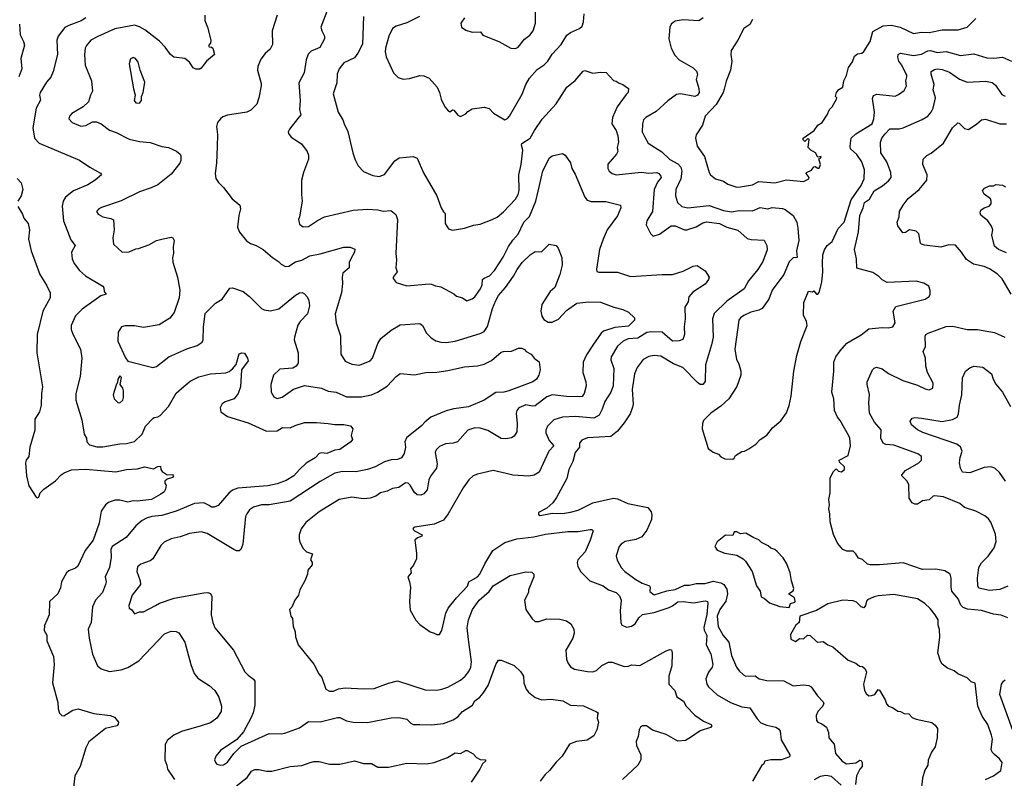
# Model space of a CAD drawing. Extents: x 1863118 to 1989590, y 394482 to 532474.
# Tile 100 of 215: x 1924159 to 1931679, y 480355 to 486151. Entities that reach past the tile are written whole.
import ezdxf

# ---------------------------------------------------------------- set-up
doc = ezdxf.new("R2010")
doc.units = 0

msp = doc.modelspace()

# ---------------------------------------------------------------- linework, layer by layer
at = {"layer": '0CON20XD'}
for points in [[(1926545, 486323.3), (1926460, 486095), (1926465.6, 486065.6), (1926485.8, 486025), (1926485.8, 486004.2), (1926451.2, 485938.8), (1926385, 485911.4), (1926362.2, 485887.8), (1926346.9, 485845), (1926332, 485745), (1926292.1, 485667.9), (1926300, 485535), (1926297.1, 485465), (1926307.1, 485425), (1926283, 485397), (1926218.8, 485315), (1926210, 485295), (1926210.8, 485280.8), (1926232.7, 485252.7), (1926311.7, 485201.7), (1926353.3, 485145), (1926363.8, 485115), (1926363.8, 485085), (1926326, 484985), (1926311.2, 484925), (1926310, 484815), (1926316.2, 484765), (1926296.7, 484645), (1926287.5, 484625), (1926295, 484590), (1926325, 484567.5), (1926365, 484571.2), (1926433, 484617), (1926487.5, 484645), (1926705, 484696.9), (1926815, 484703.1), (1926895, 484698.6), (1926935, 484689.2), (1926992.3, 484692.3), (1927032.3, 484662.3), (1927044, 484625), (1927032.9, 484365), (1927037, 484317), (1927031.2, 484255), (1927041.2, 484225), (1927012.5, 484185), (1927012.5, 484175), (1927033, 484143), (1927115, 484116.7), (1927285, 484133.3), (1927305, 484130), (1927335, 484116.7), (1927375, 484110), (1927475, 484057.5), (1927495, 484040), (1927540, 484025), (1927573.6, 484003.6), (1927615, 484017.5), (1927635, 484033.3), (1927677.1, 484095), (1927691.4, 484125), (1927694.2, 484165), (1927705, 484177.5), (1927746.5, 484195), (1927785, 484235.7), (1927852.2, 484337.8), (1927891.5, 484418.5), (1927925, 484466.9), (1927967, 484513), (1928009.5, 484605), (1928052.4, 484647.6), (1928101.8, 484765), (1928127.9, 484885), (1928154.3, 484995.7), (1928205, 485096), (1928225, 485110.8), (1928305, 485130), (1928325, 485117.5), (1928365, 485057.5), (1928376, 485015), (1928400.7, 484970.7), (1928475, 484796.2), (1928492.6, 484772.6), (1928523.4, 484763.4), (1928635, 484761.1), (1928746.7, 484735), (1928749.2, 484715), (1928725, 484653.8), (1928644.5, 484545.5), (1928614.5, 484475.5), (1928588.1, 484395), (1928563.3, 484245), (1928567, 484227), (1928581.7, 484221.7), (1928725, 484222.5), (1928825, 484189.5), (1929065, 484205.6), (1929145.8, 484204.2), (1929225, 484230.8), (1929301.3, 484268.7), (1929333.6, 484273.6), (1929395, 484233.3), (1929424, 484185), (1929420, 484165), (1929395, 484130), (1929299.4, 484070.6), (1929268.6, 484035), (1929263.1, 483995), (1929240, 483955), (1929241.1, 483865), (1929232.5, 483805), (1929237.1, 483745), (1929222.5, 483707.5), (1929195, 483698.8), (1929145, 483695.5), (1929065, 483762.8), (1928985, 483767.3), (1928948.9, 483761.1), (1928881.1, 483718.9), (1928805, 483714), (1928768.1, 483695)], [(1924662.9, 486165), (1924628.5, 486141.5), (1924535, 486107.8), (1924505, 486090.6), (1924453.1, 486025), (1924443.1, 485995), (1924447.2, 485885), (1924414.4, 485755), (1924397.8, 485712.2), (1924364.2, 485675), (1924314.3, 485595), (1924310.6, 485575), (1924317.1, 485537.1), (1924283.6, 485475), (1924260.5, 485325), (1924272.9, 485245), (1924307.4, 485207.4), (1924615, 485077.5), (1924695, 485024), (1924775, 484980), (1924783.3, 484965), (1924736, 484925), (1924679.8, 484890.2), (1924570, 484845), (1924509.2, 484795), (1924491.4, 484765), (1924484.5, 484725.5), (1924494.4, 484615), (1924549.7, 484469.7), (1924582, 484425), (1924555.8, 484374.2), (1924558.9, 484325), (1924575, 484288), (1924616.2, 484236.2), (1924662, 484195), (1924793.8, 484115), (1924802.3, 484102.3), (1924804.3, 484074.3), (1924818.8, 484055), (1924777.8, 484042.2), (1924635, 483940.6), (1924585, 483889.2), (1924552.9, 483815), (1924552.5, 483785), (1924565, 483747.5), (1924622.5, 483635), (1924634.2, 483565), (1924620, 483425), (1924588.6, 483295), (1924588.6, 483245), (1924632.9, 483095), (1924652, 482985), (1924668, 482955), (1924672, 482925), (1924692.8, 482902.8), (1924748, 482888), (1924795, 482887.9), (1924925, 482910), (1924975, 482912.2), (1925035, 482928.1), (1925093.1, 482985), (1925120.8, 483045), (1925175, 483103.8), (1925185, 483111.2), (1925215, 483116.2), (1925231.7, 483128.3), (1925296.2, 483195), (1925353.4, 483296.6), (1925395, 483332.5), (1925460.2, 483389.8), (1925526.6, 483423.4), (1925615, 483445.5), (1925734.4, 483454.4), (1925757.6, 483462.4), (1925785.4, 483484.6), (1925812, 483518), (1925835, 483597.5), (1925855, 483606.7), (1925875, 483602.5), (1925900, 483565), (1925903.3, 483545), (1925851.9, 483475), (1925844.3, 483345), (1925828.1, 483295), (1925796, 483254), (1925728.5, 483231.5), (1925704.5, 483215.5), (1925690.8, 483185), (1925696.2, 483155), (1925745, 483118.5), (1925905, 483070), (1926045, 483006.7), (1926125, 483010.9), (1926165, 483036.3), (1926225, 483033.1), (1926261.7, 483051.7), (1926335, 483072.9), (1926425, 483072.9), (1926515, 483066.9), (1926565, 483057.1), (1926635, 483059.2), (1926685, 483048), (1926703.3, 483025), (1926691.2, 482975), (1926700, 482945), (1926687.5, 482925), (1926605, 482867.1), (1926565, 482862.9), (1926505, 482835.6), (1926465, 482842.5), (1926445, 482837.8), (1926415.4, 482804.6), (1926347.1, 482762.9), (1926295, 482715.7), (1926253.1, 482666.9), (1926195, 482630.9), (1926125.8, 482604.2), (1926055, 482588.9), (1925825, 482571.5), (1925785, 482555.7), (1925755, 482534.3), (1925675, 482440), (1925644.2, 482425.8), (1925625, 482427.1), (1925605, 482438.9), (1925565, 482460.5), (1925494.7, 482455.3), (1925353.3, 482396.7), (1925245, 482363.8), (1925167.5, 482355), (1925126.9, 482343.1), (1925093.9, 482326.1), (1925045.7, 482285), (1924972, 482195), (1924864.5, 482125), (1924856.2, 482103.8), (1924856.4, 482045), (1924845.5, 481964.5), (1924810.8, 481895), (1924818.6, 481855), (1924814.3, 481835), (1924791.9, 481775), (1924738.6, 481715), (1924715.6, 481665), (1924704.2, 481545), (1924682, 481495), (1924689.2, 481425), (1924716.2, 481303.8), (1924754, 481215), (1924780.3, 481190.3), (1924845, 481170), (1924935, 481184.3), (1924985, 481202.9), (1925068.1, 481251.9), (1925265, 481458.6), (1925315, 481478.1), (1925355, 481475.8), (1925375, 481466), (1925420.8, 481395), (1925465.6, 481225), (1925492.5, 481155), (1925519.7, 481119.7), (1925605, 481064.2), (1925650, 481025), (1925678.8, 480975), (1925700.8, 480905), (1925698.6, 480865), (1925664.3, 480815), (1925615, 480778.1), (1925545, 480755.6), (1925395, 480713.3), (1925336.2, 480685), (1925285.8, 480645), (1925271.2, 480611.2), (1925266.7, 480495), (1925282.9, 480455), (1925287.1, 480425), (1925340.8, 480345)], [(1925574.1, 486185.9), (1925574.1, 486144.1), (1925594.1, 486094.1), (1925620, 485995), (1925617, 485973), (1925600, 485955), (1925605, 485943.3), (1925625, 485942.5), (1925633.6, 485933.6), (1925646.7, 485885), (1925585, 485833.3), (1925545, 485780), (1925535, 485773.8), (1925505, 485773.3), (1925485, 485782.5), (1925455, 485826.7), (1925420, 485855), (1925335, 485863.8), (1925310, 485885), (1925270.6, 485940.6), (1925226.2, 485986.2), (1925115, 486073.1), (1925075, 486096.9), (1925035, 486108.9), (1924955, 486095.5), (1924885, 486080.6), (1924755, 486023.3), (1924702.5, 485995), (1924668.6, 485955), (1924660, 485935), (1924653.1, 485885), (1924658.1, 485805), (1924707.5, 485685), (1924716, 485605), (1924700, 485575), (1924685.6, 485524.4), (1924643.3, 485485), (1924556.7, 485435), (1924538.8, 485415), (1924533.8, 485395), (1924560, 485365), (1924625, 485337.1), (1924665, 485342.9), (1924715, 485370.8), (1924745, 485370), (1924781.2, 485355), (1924845, 485307.5), (1924895, 485290), (1924995, 485239.2), (1925075, 485220.8), (1925155, 485214), (1925243.3, 485183.3)], [(1926126.2, 486185), (1926086, 486065), (1926088.8, 485961.2), (1926072, 485925), (1926035, 485892), (1926000.3, 485849.7), (1925977.3, 485792.7), (1925975.7, 485765), (1926002.5, 485665), (1926002.5, 485645), (1925985.8, 485555), (1925970, 485505), (1925925, 485461.2), (1925894.3, 485445.7), (1925745, 485422.9), (1925709.7, 485410.3), (1925692, 485395), (1925669.2, 485365), (1925660.8, 485335), (1925668.6, 485275), (1925667.9, 485182.1), (1925662.5, 485055), (1925652.5, 484975), (1925657.7, 484937.7), (1925677, 484907), (1925715, 484868.8), (1925781.7, 484781.7), (1925840, 484735), (1925845.8, 484705), (1925832, 484655), (1925821.2, 484565), (1925837.7, 484527.7), (1925890.9, 484460.9), (1925920.9, 484440.9), (1925965, 484425.8), (1926018.8, 484395), (1926090, 484335), (1926136, 484305), (1926155, 484283.8), (1926190, 484265), (1926215, 484268), (1926265, 484301.1), (1926315, 484314.6), (1926375, 484346.7), (1926455, 484362.5), (1926635, 484414.3), (1926683, 484413), (1926717.5, 484397.5), (1926715.8, 484375), (1926688.1, 484325), (1926674.4, 484295), (1926674.4, 484255), (1926626.9, 484215), (1926621.4, 484185), (1926625.5, 484134.5), (1926615.5, 484064.5), (1926568.1, 483905), (1926576.7, 483835), (1926607.8, 483735), (1926612, 483595), (1926645, 483542), (1926695, 483518.1), (1926755, 483510.6), (1926836.3, 483543.7), (1926854.6, 483565.4), (1926894, 483676), (1926918.1, 483715), (1926995, 483778.9), (1927065, 483820), (1927215, 483830.8), (1927234.4, 483814.4), (1927267, 483757), (1927301.7, 483721.7), (1927337.4, 483697.4), (1927375, 483686.9), (1927415, 483684.4), (1927485.4, 483694.6), (1927676.4, 483753.6), (1927705, 483769.2), (1927733, 483807), (1927770, 483945), (1927794.6, 484005), (1927816.7, 484045), (1927869.4, 484105), (1927929.4, 484190.6), (1927957.3, 484242.7), (1927997.1, 484295), (1928056.7, 484355), (1928095, 484381.2), (1928145, 484378.8), (1928203.6, 484436.4), (1928255, 484426.7), (1928271.2, 484405), (1928298.8, 484335), (1928300.8, 484275), (1928285.4, 484204.6), (1928245.6, 484105), (1928210.6, 484075), (1928145.5, 483974.5), (1928138.9, 483925), (1928145.6, 483885), (1928161.1, 483861.1), (1928195, 483839.4), (1928225, 483840.5), (1928275, 483863.6), (1928335, 483928.2), (1928414.7, 483985.3), (1928504.5, 483994.5), (1928595, 483993.3), (1928697.5, 483955), (1928765, 483937.5), (1928807.3, 483917.3), (1928853.9, 483873.9), (1928853.8, 483855), (1928809.2, 483810.8), (1928705, 483800.6), (1928618.7, 483771.3), (1928599.4, 483755), (1928535.8, 483664.2), (1928488.7, 483591.3), (1928463.5, 483535), (1928458.9, 483455), (1928481.9, 483385), (1928484.3, 483355), (1928470.5, 483295), (1928455, 483273.1)], [(1926785.7, 486175), (1926778.2, 485965), (1926740.4, 485895), (1926715, 485861.1), (1926635, 485821.8), (1926598.1, 485775), (1926583.1, 485735), (1926581.7, 485668.3), (1926553.8, 485585), (1926592.5, 485445), (1926628, 485385), (1926636, 485355), (1926665, 485297.5), (1926704, 485135), (1926721.2, 485081.2), (1926744.3, 485034.3), (1926785, 484991.2), (1926855, 484960), (1926905, 484954.2), (1926945, 484968.8), (1927025, 485073.8), (1927057.5, 485095), (1927165, 485105.8), (1927194.2, 485094.2), (1927241.7, 484981.7), (1927346, 484805), (1927378.8, 484715), (1927395, 484682.5), (1927409.5, 484669.5), (1927408.8, 484595), (1927435, 484553.3), (1927465, 484544), (1927555, 484559.2), (1927625, 484580.8), (1927675, 484589.2), (1927767.5, 484625), (1927805, 484642.5), (1927855, 484682.5), (1927945, 484780), (1927966.5, 484815), (1927973.6, 484846.4), (1927971.1, 484965), (1927988.2, 485045), (1928000.6, 485155), (1927991.5, 485191.5), (1927994.5, 485205), (1928058.6, 485245), (1928090.6, 485305), (1928149.3, 485390.7), (1928255, 485508), (1928338.1, 485635), (1928402.2, 485687.8), (1928462, 485758), (1928475, 485764), (1928535, 485743.3), (1928595, 485751.2), (1928638, 485748), (1928695, 485686.7), (1928715, 485682.5), (1928736.4, 485666.4), (1928765.8, 485655.8), (1928807.5, 485625), (1928806.7, 485595), (1928789.7, 485580.3), (1928721.9, 485485), (1928685.7, 485405), (1928682, 485355), (1928714.2, 485305), (1928727.1, 485265), (1928732.9, 485215), (1928721.9, 485175), (1928728, 485145), (1928717.5, 485125), (1928651.7, 485048.3), (1928650, 485015), (1928660, 484995), (1928683.8, 484975), (1928715, 484965.7), (1928905, 484985.5), (1928965, 484980), (1929024.2, 484984.2), (1929040, 484975), (1929056.6, 484956.6), (1929058, 484945), (1929030, 484910), (1929005.2, 484854.8), (1928991.1, 484685), (1928949.2, 484615), (1928943.8, 484585), (1928977.7, 484517.7), (1928997, 484497), (1929045, 484512.5), (1929134.6, 484575.4), (1929165, 484575.5), (1929235, 484546.7), (1929255, 484545.5), (1929325, 484567.9), (1929375, 484598.1), (1929403.6, 484606.4), (1929504.6, 484594.6), (1929560, 484565), (1929643, 484543), (1929715, 484480.6), (1929745, 484472.5), (1929845, 484466.2), (1929865.5, 484425.5), (1929866.4, 484393.6), (1929834.5, 484305), (1929796.2, 484243.8), (1929724.3, 484155), (1929691.1, 484095), (1929558.3, 484001.7), (1929463.9, 483906.1), (1929450, 483865), (1929455.5, 483725), (1929443.3, 483666.7), (1929395.5, 483515), (1929395, 483386.7), (1929375, 483363.5), (1929355, 483364.6), (1929335, 483379.6), (1929223.8, 483495), (1929151.7, 483521.7), (1929055, 483580.5), (1929005, 483586.7), (1928965, 483576.9), (1928920, 483555), (1928875.4, 483494.6), (1928854.6, 483445.4), (1928835.5, 483325), (1928843.6, 483215), (1928840.2, 483189.8), (1928820.6, 483139.4), (1928775, 483071.4), (1928723.8, 483006.2), (1928673.8, 482966.2), (1928495, 482957.3), (1928452.4, 482937.6), (1928434.6, 482915.4), (1928435.3, 482884.7), (1928402.3, 482845), (1928384.6, 482775), (1928352.9, 482715), (1928337.8, 482645), (1928259.7, 482500.3), (1928229.5, 482460.5), (1928185, 482420), (1928120, 482385), (1928120.7, 482370.7), (1928135, 482363.8), (1928225, 482382), (1928305, 482379.4), (1928365, 482388.2), (1928423.8, 482405), (1928535, 482459.1), (1928695, 482494.4), (1928725, 482489.5), (1928803.8, 482455), (1928955, 482424.4), (1928981.3, 482391.3), (1928986.8, 482365), (1928983.3, 482333.3), (1928949.2, 482250.8), (1928911.2, 482198.8), (1928865, 482179.2), (1928783.8, 482165), (1928752, 482145), (1928737.5, 482125), (1928714.5, 482055), (1928722.2, 482022.2), (1928751.4, 481965), (1928781.4, 481935), (1928864.5, 481875), (1928913.1, 481845), (1928969.2, 481825), (1928974.3, 481815), (1928972.6, 481782.6), (1929005, 481756), (1929102.4, 481787.6), (1929165, 481797.1), (1929235, 481831.6), (1929275, 481830), (1929325, 481843.1), (1929395, 481844.2), (1929455, 481860.3), (1929515, 481849.3), (1929535.7, 481835.7), (1929560, 481800), (1929565.9, 481765), (1929552.5, 481707.5), (1929505, 481644.2), (1929484.6, 481595), (1929494.5, 481515), (1929531.4, 481445), (1929575.5, 481395), (1929595, 481293.3), (1929634.4, 481205), (1929655, 481176), (1929686.2, 481145), (1929705.7, 481135.7), (1929775, 481138.5), (1929805.5, 481115.5), (1929865, 481101.5), (1929995, 481100), (1930065, 481061.2), (1930145, 481069.2), (1930185, 481064.2), (1930203.4, 481053.4), (1930252, 480985), (1930295, 480940), (1930300, 480925), (1930287.9, 480902.1), (1930254, 480865), (1930242, 480835), (1930245, 480797.5), (1930254.4, 480784.4), (1930285, 480771.2), (1930320, 480745), (1930336.2, 480705), (1930337.5, 480665), (1930378.8, 480615), (1930390, 480545), (1930441.2, 480485), (1930473.3, 480466.7), (1930545, 480473.3), (1930575, 480492.5), (1930585, 480490), (1930592.5, 480475), (1930593.3, 480445), (1930574.4, 480425.6), (1930550, 480375), (1930542, 480308)], [(1927212, 486175), (1927115, 486127.8), (1927035, 486102.9), (1927006.6, 486083.4), (1926978.6, 486025), (1926952.9, 485935), (1926950.8, 485905), (1926958.3, 485868.3), (1927013.3, 485745), (1927049.3, 485709.3), (1927087, 485697), (1927135, 485701.2), (1927215, 485724.2), (1927245, 485722), (1927286.7, 485705), (1927348, 485635), (1927365.8, 485595.8), (1927378.8, 485545), (1927406.7, 485485), (1927435, 485452.5), (1927445, 485447.5), (1927465, 485463.3), (1927475, 485460), (1927505, 485422.5), (1927525, 485412.5), (1927565, 485432.5), (1927580.7, 485449.3), (1927615, 485470), (1927705, 485483.3), (1927745, 485472.5), (1927776.4, 485436.4), (1927865, 485386.7), (1927885, 485396.2), (1927900.8, 485415), (1927997.4, 485582.6), (1928024.4, 485655), (1928051.4, 485705), (1928110.2, 485769.8), (1928165, 485806), (1928192.5, 485835), (1928225, 485888.8), (1928295, 485962), (1928336.4, 486033.6), (1928365, 486053.1), (1928435, 486084.3), (1928455, 486102), (1928466, 486134), (1928469.7, 486195)], [(1927556.7, 486165), (1927528.8, 486125), (1927533.3, 486095), (1927565, 486071.2), (1927615, 486055.8), (1927678.8, 486058.8), (1927695, 486033.8), (1927817.5, 485985), (1927910, 485935), (1927945, 485932.5), (1927965, 485942.5), (1928015, 486002.5), (1928055, 486034.2), (1928080, 486065), (1928098.6, 486125), (1928097.7, 486217.7)], [(1929380, 486165), (1929345, 486142.5), (1929225, 486150), (1929165, 486139.2), (1929149.1, 486130.9), (1929133.4, 486116.6), (1929124.5, 486095.5), (1929115.9, 486005), (1929134.7, 485934.7), (1929161.2, 485881.2), (1929195.4, 485845.4), (1929303, 485783), (1929328.3, 485758.3), (1929335.5, 485735), (1929324.6, 485695), (1929346.5, 485625), (1929348.9, 485595), (1929336.1, 485573.9), (1929315, 485564), (1929205, 485585.5), (1929175, 485578.9), (1929109.6, 485530.4), (1929021.1, 485448.9), (1928940.8, 485405), (1928924.3, 485385), (1928914.4, 485355), (1928913.1, 485295), (1928929.6, 485259.6), (1928957.6, 485207.6), (1929061.9, 485141.9), (1929124.1, 485084.1), (1929185, 485048.9), (1929208, 485025), (1929215.9, 484995), (1929209.2, 484935), (1929170.6, 484855), (1929167.1, 484805), (1929183.6, 484753.6), (1929215.3, 484725.3), (1929262.9, 484712.9), (1929425, 484730.6), (1929535, 484692.8), (1929595, 484682.7), (1929652.6, 484692.6), (1929755, 484690), (1929815, 484716.1), (1929872.7, 484707.3), (1929905, 484716.5), (1929985, 484709.7), (1930005, 484701.8), (1930066.4, 484655), (1930093.7, 484603.7), (1930102.1, 484557.9), (1930110, 484465), (1930090.9, 484385), (1930095.8, 484334.2), (1930065, 484331.4), (1930035, 484300), (1929995, 484204), (1929905.8, 484085), (1929879.2, 484015), (1929828.8, 483945), (1929805, 483932.2), (1929743.8, 483916.2), (1929689.7, 483890.3), (1929665, 483874), (1929651.4, 483855), (1929620.8, 483635), (1929633.8, 483555), (1929651.7, 483521.7), (1929666.1, 483466.1), (1929666.2, 483435), (1929635, 483347.5), (1929573.8, 483255), (1929515, 483198.8), (1929436.7, 483145), (1929382, 483088), (1929373.6, 483066.4), (1929370, 483025), (1929417.5, 482875), (1929455, 482847.5), (1929495, 482832.5), (1929515, 482812.5), (1929545, 482796.7), (1929605, 482792.5)], [(1929755, 486152.5), (1929734.2, 486115), (1929690.6, 486085), (1929644.2, 485995), (1929593.8, 485915), (1929590, 485885), (1929598, 485835), (1929588.8, 485765), (1929555, 485682.5), (1929538.6, 485621.4), (1929531.4, 485595), (1929477.3, 485502.7), (1929394.2, 485415), (1929374, 485345), (1929325, 485272.5), (1929320, 485245), (1929332.5, 485185), (1929389.4, 485105), (1929424.3, 484985), (1929436, 484965), (1929473.3, 484935), (1929535, 484918.1), (1929566.7, 484895), (1929635, 484872.7), (1929665, 484873.3)], [(1929665, 484873.3), (1929755, 484888.6), (1929805, 484914.4), (1929925.4, 484904.6), (1930015, 484927.5), (1930145, 484914.2), (1930186, 484935), (1930188, 484945), (1930166.7, 484975), (1930167.5, 484985), (1930205, 485002), (1930225, 485027.5), (1930235, 485030), (1930255, 485016.7), (1930265, 485016.7), (1930273.8, 485045), (1930262.5, 485087.5), (1930275, 485092.5), (1930280, 485105), (1930255, 485100), (1930237.5, 485135), (1930200, 485155), (1930180, 485175), (1930188.3, 485238.3), (1930175, 485240), (1930155, 485220), (1930143, 485233), (1930142.5, 485245), (1930226.4, 485303.6), (1930253.6, 485346.4), (1930286.7, 485365), (1930326.7, 485425), (1930342.5, 485465), (1930363.6, 485486.4), (1930397.5, 485545), (1930400, 485555), (1930390, 485565), (1930396.7, 485595), (1930415, 485617.5), (1930445, 485636.7), (1930454, 485685), (1930474.2, 485725), (1930488, 485785), (1930519.7, 485830.3), (1930535, 485872.5), (1930558.3, 485891.7), (1930590, 485895), (1930605, 485907.5), (1930654.2, 485985.8), (1930675, 486061.2), (1930752.5, 486105), (1930818.3, 486108.3), (1930884.5, 486094.5), (1930985.6, 486045.6), (1931045, 486055.6), (1931105, 486052.5), (1931205, 486074.4), (1931326.6, 486073.4), (1931393.8, 486095), (1931460.3, 486159.7)], [(1924156.4, 486116.4), (1924163.3, 486035), (1924188.8, 485985), (1924195.9, 485955.9), (1924168.8, 485855), (1924175.6, 485775), (1924152.5, 485715)], [(1925075, 485513.8), (1925090, 485535), (1925088.8, 485565), (1925102, 485595), (1925114.3, 485675), (1925080, 485765), (1925065, 485827.5), (1925043.3, 485855), (1925025, 485863.3), (1925005, 485852.5), (1924996.2, 485815), (1925027, 485623), (1925041.2, 485575), (1925033.3, 485535), (1925046.4, 485516.4), (1925075, 485513.8)], [(1929605, 482792.5), (1929615, 482800), (1929625, 482822.5), (1929675, 482851.2), (1929695, 482854), (1929728.8, 482871.2), (1929781.7, 482908.3), (1929813.3, 482945), (1929863.9, 482976.1), (1929908.3, 483031.7), (1929973, 483087), (1930015, 483147.5), (1930035.7, 483204.3), (1930051.4, 483275), (1930070.8, 483465), (1930093.2, 483586.8), (1930125, 483692.5), (1930171.9, 483815), (1930168.2, 483845), (1930145.7, 483895), (1930148.8, 483991.2), (1930183, 484077), (1930215, 484073.3), (1930225, 484080), (1930245, 484053.3), (1930255, 484053.3), (1930263.6, 484066.4), (1930285.8, 484145), (1930292.9, 484225), (1930290.3, 484290.3), (1930292, 484355), (1930306.4, 484393.6), (1930325, 484425.8), (1930365, 484456.2), (1930408.9, 484555), (1930455.6, 484605), (1930509.1, 484775), (1930585, 484885.7), (1930607.7, 484935), (1930612.1, 485005), (1930590, 485065), (1930551.2, 485121.2), (1930503.5, 485165), (1930500.4, 485185), (1930508.5, 485245), (1930545, 485279.1), (1930668.7, 485355), (1930682, 485395), (1930686.5, 485445), (1930671.1, 485548.9), (1930678.6, 485571.4), (1930705, 485581.5), (1930845, 485566.2), (1930870.7, 485579.3), (1930915, 485610), (1930932.9, 485645), (1930925.6, 485685), (1930935.4, 485714.6), (1930933.3, 485725), (1930895.5, 485805), (1930873.5, 485835), (1930865.5, 485865), (1930868.6, 485885), (1930885, 485894.4), (1930985, 485877.4), (1931045, 485888.3), (1931095, 485913.9), (1931115, 485916.8), (1931165, 485901.9), (1931235, 485907.5), (1931345, 485877.7), (1931445, 485890.5), (1931545, 485860.7), (1931597.6, 485857.6), (1931665, 485864.6), (1931734.6, 485834.6)], [(1931705, 481582), (1931655, 481600.8), (1931595, 481610), (1931505, 481636.5), (1931397.4, 481647.4), (1931365, 481659.4), (1931347.5, 481677.5), (1931326, 481726), (1931278.9, 481785), (1931272.2, 481815), (1931272, 481885), (1931264, 481914), (1931225, 481941.2), (1931155, 481954), (1931055, 481950), (1930905, 482001.2), (1930726.2, 481986.2), (1930655, 481986), (1930635, 481992), (1930595, 482026), (1930565, 482036.2), (1930545, 482071.2), (1930525, 482090), (1930475, 482090), (1930445, 482103.3), (1930405, 482152.5), (1930375, 482217.5), (1930348.8, 482315), (1930346.7, 482375), (1930337.5, 482415), (1930342.5, 482445), (1930337.5, 482485), (1930347.5, 482535), (1930348.3, 482651.7), (1930375, 482700), (1930395, 482720), (1930413, 482703), (1930435, 482697.5), (1930457.5, 482715), (1930457.5, 482735), (1930420.7, 482770.7), (1930417.5, 482785), (1930485, 482822.5), (1930504, 482895), (1930498.6, 482955), (1930491.7, 482971.7), (1930425, 483090), (1930405, 483113.3), (1930381.4, 483165), (1930375.8, 483254.2), (1930361.4, 483305), (1930375.6, 483465), (1930375.6, 483535), (1930391.9, 483575), (1930425, 483621.4), (1930475, 483680.4), (1930585.9, 483744.1), (1930645, 483790.6), (1930745, 483800.6), (1930795, 483798), (1930827.5, 483805), (1930846, 483835), (1930828.8, 483925), (1930849.5, 483960.5), (1931075, 484016.2), (1931105, 484037.5), (1931113.3, 484055), (1931113, 484083), (1931102.5, 484115), (1931065, 484138.8), (1931005, 484152.5), (1930785, 484144.3), (1930745, 484164), (1930720.3, 484190.3), (1930675, 484220.8), (1930553.6, 484253.6), (1930550.6, 484325), (1930535.6, 484395), (1930565, 484530), (1930574.6, 484655), (1930602, 484715), (1930612.1, 484755), (1930649.4, 484780.6), (1930685, 484844.4), (1930749.1, 484880.9), (1930795, 484919.2), (1930814.2, 484945), (1930810.8, 484985), (1930781.9, 485065), (1930735.5, 485135), (1930733.5, 485215), (1930743.5, 485245), (1930765, 485276.7), (1930805, 485317.5), (1930875, 485318.1), (1930905, 485324.3), (1931051.7, 485388.3), (1931094.5, 485415.5), (1931120, 485445), (1931134.6, 485475.4), (1931154.4, 485555), (1931134.6, 485615), (1931143.3, 485655), (1931120, 485735), (1931120.8, 485755), (1931145, 485771.9), (1931165, 485776.5), (1931205, 485770), (1931259.6, 485749.6), (1931337.2, 485697.2), (1931395, 485673.1), (1931535, 485682.9), (1931585, 485670.8), (1931610.3, 485650.3), (1931659.3, 485579.3), (1931685, 485566.9)], [(1931731.9, 484055), (1931662, 484172), (1931625, 484209.4), (1931565, 484248.5), (1931525, 484266.4), (1931444.6, 484284.6), (1931389.5, 484319.5), (1931352.9, 484375), (1931305, 484428.1), (1931255, 484431.1), (1931195, 484414.4), (1931068.9, 484428.9), (1931045.7, 484435.7), (1931038, 484445), (1931026.9, 484515), (1931005, 484534.4), (1930955, 484545.6), (1930923.8, 484525), (1930903.9, 484523.9), (1930866.4, 484576.4), (1930860, 484605), (1930876, 484645), (1930878, 484685), (1930907.1, 484735), (1930944.7, 484785.3), (1931027.8, 484855), (1931086.7, 484925), (1931090.6, 484965), (1931056.9, 485045), (1931058.8, 485085), (1931086.6, 485113.4), (1931118.9, 485131.1), (1931215, 485208.6), (1931282.5, 485325), (1931325, 485362.5), (1931335, 485360.8), (1931375, 485320.8), (1931405, 485312.5), (1931469.2, 485355), (1931505, 485387.1), (1931535, 485392.2), (1931644.6, 485354.6), (1931695, 485355.6)], [(1925243.3, 485183.3), (1925295, 485174.2), (1925356.8, 485146.8), (1925383.8, 485125), (1925390.5, 485110.5), (1925390.8, 485075), (1925380.8, 485055), (1925315, 484971.4), (1925215, 484890.6), (1925163.8, 484866.2), (1925073.8, 484836.2), (1924935, 484766.9), (1924784.5, 484715.5), (1924763.8, 484705), (1924746.2, 484685), (1924758.8, 484665), (1924793.8, 484645), (1924855, 484633.6), (1924875, 484622), (1924879.5, 484545), (1924871.1, 484485), (1924874.3, 484435), (1924942.5, 484375), (1924995, 484378), (1925045, 484401.2), (1925067, 484403), (1925145, 484430.8), (1925205, 484464.3), (1925255, 484478), (1925315, 484488.8), (1925327.5, 484485), (1925340, 484465), (1925330, 484415), (1925333.8, 484365), (1925326.2, 484335), (1925328.3, 484298.3), (1925364, 484185), (1925380.8, 484085), (1925376, 484025), (1925338, 483915), (1925305, 483871.2), (1925225, 483820), (1925105, 483798.8), (1925035, 483811.2), (1924965, 483812.5), (1924936.4, 483803.6), (1924910, 483765), (1924908, 483695), (1924966.7, 483566.7), (1924985, 483541.2), (1925175, 483494.3), (1925205, 483502.5), (1925297.5, 483575), (1925435, 483635.8), (1925515, 483662.5), (1925552.3, 483687.7), (1925561.2, 483705), (1925562.7, 483802.7), (1925575, 483906.7), (1925655, 483986.2), (1925705, 484016.2), (1925765, 484100), (1925785, 484102), (1925865, 484073.8), (1925915, 484036.7), (1926006.2, 483945), (1926025, 483934.3), (1926075, 483925.6), (1926137, 483943), (1926265, 484045.7), (1926295, 484064), (1926316.1, 484066.1), (1926335, 484056.7), (1926355, 484033.3), (1926366.9, 484005), (1926372.2, 483965), (1926356.7, 483905), (1926300.8, 483845), (1926283.7, 483816.3), (1926257.5, 483725), (1926255.8, 483705), (1926285.7, 483605), (1926286.2, 483526.2), (1926271.2, 483505), (1926245, 483490), (1926145, 483481.4), (1926097.5, 483435), (1926077.5, 483365), (1926078.8, 483305), (1926098.8, 483268.8), (1926125.9, 483255.9), (1926163.2, 483266.8), (1926251.1, 483328.9), (1926335, 483357.1), (1926465, 483336.9), (1926515, 483314.3), (1926575, 483304.2), (1926655, 483269.4), (1926769.8, 483270.2), (1926845, 483285.7), (1926891.2, 483305), (1926965, 483351.4), (1927034.5, 483425.5), (1927065, 483448.8), (1927175, 483438.9), (1927260, 483455), (1927345, 483458.5), (1927429.8, 483470.2), (1927555, 483500), (1927655, 483507.1), (1927705, 483518.6), (1927762.2, 483547.8), (1927835, 483610), (1927855, 483616.7), (1927915, 483617.5), (1927968.3, 483641.7), (1927995, 483642.5), (1928015, 483632.5), (1928026.7, 483616.7), (1928065, 483596.7), (1928087.5, 483565), (1928126.1, 483536.1), (1928133.8, 483475), (1928124.2, 483435), (1928105.8, 483405), (1928076.7, 483385), (1927894.4, 483314.4), (1927856.1, 483306.1), (1927795, 483303.8), (1927705, 483243.8), (1927586.8, 483193.2), (1927475, 483178.2), (1927415, 483161.8), (1927299.2, 483115), (1927253.4, 483076.6), (1927229.5, 483050.5), (1927113.1, 482956.9), (1927099.5, 482925), (1927104.4, 482885), (1927095, 482837.5), (1927075, 482804), (1927045, 482791.9), (1926995, 482787.3), (1926945, 482773.3), (1926873.9, 482736.1), (1926815, 482715.6), (1926725, 482697.8), (1926625, 482699.3), (1926565, 482685.4), (1926455, 482623.3), (1926225, 482472.5), (1926065, 482444.6), (1926005, 482443.5), (1925945, 482427.8), (1925913.9, 482406.1), (1925893.1, 482376.9), (1925884.4, 482355), (1925879.4, 482305), (1925862.5, 482145), (1925847, 482103), (1925835, 482094), (1925815, 482094.3), (1925795, 482104.3), (1925591.2, 482225), (1925545, 482238.1), (1925455, 482226.7), (1925385, 482200.9), (1925315, 482184.4), (1925261.4, 482158.6), (1925237.4, 482132.6), (1925175, 482032.9), (1925155, 482017.8), (1925085, 481991.9), (1925059.7, 481970.3), (1925053.1, 481935), (1925079.5, 481865), (1925080.9, 481835), (1925018.6, 481755), (1924991.4, 481675), (1924995.8, 481655.8), (1925015, 481643.3), (1925035, 481612.5), (1925075, 481626.2), (1925105, 481628), (1925195, 481674.2), (1925227, 481693), (1925338.8, 481731.2), (1925565, 481772.5), (1925595, 481773.8), (1925615, 481766.7), (1925625.9, 481744.1), (1925621.4, 481605), (1925632.9, 481545), (1925649.2, 481505), (1925792, 481335), (1925879.7, 481169.7), (1925905, 481142), (1925943.6, 481113.6), (1925955, 481096.7), (1925955.6, 480915), (1925941.9, 480855), (1925925.4, 480814.6), (1925868.7, 480711.3), (1925818.1, 480651.9), (1925691.7, 480568.3), (1925655.9, 480524.1), (1925646.2, 480495), (1925653.3, 480475), (1925665, 480463.8), (1925695, 480454.2), (1925715, 480457.5), (1925745, 480478), (1925795.6, 480545), (1925849.4, 480600.6), (1926063.4, 480696.6), (1926155, 480695.6), (1926185, 480701.1), (1926295, 480739.5), (1926365, 480788.1), (1926455, 480787.1), (1926585, 480820), (1926605, 480819.2), (1926654.5, 480794.5), (1926705, 480782.9), (1926815, 480781.1), (1926995, 480817.5), (1927055, 480820), (1927115, 480806), (1927145.7, 480775.7), (1927165, 480765.8), (1927215.6, 480765.6), (1927305, 480764.3), (1927395.5, 480774.5), (1927469.4, 480800.6), (1927506.2, 480823.8), (1927541.2, 480865), (1927616.7, 480915), (1927634, 480946), (1927673.3, 480975), (1927698.1, 481005), (1927737.3, 481065), (1927794.5, 481225.5), (1927815, 481256.7), (1927835, 481256.7), (1927875, 481243.3), (1927935, 481216.2), (1927985, 481170), (1928005.7, 481135.7), (1928009.2, 481085), (1928027.3, 481037.3), (1928045, 481013.8), (1928095, 480972), (1928145.5, 480955.5), (1928215, 480959.6), (1928306.6, 480946.6), (1928365, 480914.2), (1928465, 480909.2), (1928565, 480863.3), (1928576.7, 480855), (1928572.3, 480837.7), (1928570, 480815), (1928578.8, 480785), (1928567.5, 480725), (1928545, 480680), (1928492.4, 480647.6), (1928412.5, 480635), (1928358.8, 480615), (1928300.8, 480525), (1928255, 480478.8), (1928205, 480413.8), (1928171.2, 480385), (1928135, 480333.3)], [(1924139.1, 484939.1), (1924170.8, 484905), (1924184, 484855), (1924171.4, 484805), (1924144.3, 484765)], [(1931695, 484371.2), (1931635, 484394.5), (1931605, 484420), (1931583.3, 484505), (1931591.2, 484545), (1931582, 484575), (1931553.6, 484613.6), (1931498.3, 484658.3), (1931493.8, 484675), (1931500, 484695), (1931525, 484714), (1931562.2, 484727.8), (1931577.5, 484745), (1931579.4, 484765), (1931572.6, 484782.6), (1931525, 484817.5), (1931513.3, 484845), (1931526.4, 484863.6), (1931565, 484882.5), (1931595, 484882.5), (1931615, 484892.5), (1931665, 484886.2), (1931688.8, 484875)], [(1924145.8, 484725), (1924181.4, 484665), (1924189.4, 484635), (1924224.2, 484595), (1924234.4, 484545), (1924226.9, 484475), (1924245.7, 484385), (1924312, 484205), (1924365, 484122.5), (1924391.2, 484065), (1924392, 484025), (1924335.6, 483925), (1924292.9, 483745), (1924289.2, 483605), (1924334.2, 483345), (1924325.8, 483294.2), (1924322.9, 483207.1), (1924310, 483155), (1924275, 483100), (1924275.5, 483015), (1924236.5, 482885), (1924229.1, 482815), (1924207.5, 482785), (1924202.7, 482765), (1924210, 482665), (1924229.5, 482589.5), (1924285, 482502.5), (1924295, 482497.5), (1924305, 482502.5), (1924316, 482535), (1924342.5, 482565), (1924431.5, 482628.5), (1924475, 482674.4), (1924499.8, 482690.2), (1924555, 482710.9), (1924665, 482717.3), (1924894.5, 482695.5), (1924975.5, 482714.5), (1925055, 482720.8), (1925115, 482734), (1925180.7, 482719.3), (1925215, 482737.5), (1925235, 482740), (1925237.5, 482715), (1925248, 482698), (1925285, 482673.3), (1925325, 482676.7), (1925332.5, 482665), (1925325, 482652.5), (1925285, 482640), (1925267.5, 482625), (1925268.3, 482608.3), (1925277.5, 482595), (1925272.5, 482565), (1925262.5, 482545), (1925237.5, 482525), (1925165, 482484.4), (1925055, 482472.5), (1925025, 482474.6), (1924985, 482465.5), (1924925, 482479.6), (1924885, 482479.5), (1924837, 482463), (1924815, 482444.2), (1924780.6, 482395), (1924765.6, 482305), (1924720, 482175), (1924658.1, 482095), (1924602.9, 481975), (1924585, 481959.4), (1924535, 481939.4), (1924515.8, 481925), (1924477.1, 481855), (1924470.3, 481809.7), (1924449.2, 481765), (1924386, 481705), (1924382.9, 481605), (1924347.8, 481522.2), (1924347.1, 481485), (1924367.5, 481447.5), (1924366.4, 481405), (1924417.1, 481285), (1924421.4, 481225), (1924409.2, 481085), (1924451.2, 480935), (1924453.8, 480885), (1924463.9, 480853.9), (1924480, 480835), (1924495, 480833.3), (1924565, 480876.2), (1924605, 480885.8), (1924725, 480850.8), (1924850, 480835), (1924883, 480823), (1924912.5, 480785), (1924911.7, 480768.3), (1924900, 480755), (1924815, 480736), (1924685.9, 480634.1), (1924665, 480587.5), (1924620, 480445), (1924581.2, 480375), (1924568.8, 480285)], [(1931705, 481822.2), (1931645, 481796.4), (1931565, 481790), (1931485, 481807.5), (1931475.6, 481825), (1931472.7, 481885), (1931484.4, 481965), (1931505, 482000.6), (1931556.5, 482053.5), (1931602.2, 482115), (1931615.4, 482164.6), (1931610.2, 482220.2), (1931575, 482312.5), (1931557.7, 482337.7), (1931529.3, 482359.3), (1931460, 482395), (1931375, 482423.3), (1931340, 482455), (1931215, 482506), (1931145, 482514), (1931135, 482512), (1931105, 482482), (1931055, 482475.8), (1931015, 482448.8), (1930995, 482448.8), (1930975, 482460), (1930952.5, 482495), (1930948.3, 482598.3), (1930935.7, 482625), (1930896, 482665), (1930896, 482675), (1930925, 482706.2), (1931026.7, 482765), (1931046.2, 482785), (1931046.7, 482815), (1931017.5, 482835), (1930835, 482900), (1930775, 482906.7), (1930754.3, 482915), (1930735.5, 482955), (1930737.2, 483017.2), (1930686.2, 483076.2), (1930649.4, 483145), (1930643.5, 483225), (1930648, 483288), (1930631.1, 483365), (1930631.9, 483385), (1930672, 483475), (1930685, 483490), (1930703, 483497), (1930745, 483484.2), (1930795, 483448), (1930903.3, 483395), (1931015, 483358), (1931075, 483330), (1931105, 483324), (1931132.5, 483335), (1931134.2, 483375), (1931091.9, 483455), (1931080.6, 483505), (1931077.8, 483565), (1931058.5, 483615), (1931077.8, 483655), (1931075.5, 483734.5), (1931080, 483745), (1931096.7, 483755), (1931235.9, 483805.9), (1931285, 483810.6), (1931395, 483784.3), (1931475, 483783.3), (1931605, 483760.8), (1931683.6, 483726.4)], [(1928768.1, 483695), (1928725, 483657.8), (1928675.7, 483575), (1928673.4, 483553.4), (1928696.8, 483485), (1928691.8, 483355), (1928673.5, 483306.5), (1928627, 483233), (1928608.1, 483175), (1928585, 483129.2), (1928545, 483106.5), (1928405, 483119.7), (1928305, 483113.5), (1928237.2, 483092.8), (1928190, 483045), (1928176.9, 483015), (1928176.5, 482995), (1928203.1, 482935), (1928237.8, 482895), (1928201.4, 482855), (1928125.3, 482694.7), (1928089.2, 482670.8), (1928047.4, 482662.6), (1927925, 482670.6), (1927874.4, 482684.4), (1927775, 482706.7), (1927655, 482679.4), (1927621.2, 482665), (1927588.6, 482635), (1927547.1, 482575), (1927430.8, 482375), (1927395, 482327.5), (1927323.6, 482296.4), (1927177, 482273), (1927163.8, 482266.2), (1927163.8, 482255), (1927173.3, 482245), (1927232, 482215), (1927230, 482205), (1927197.6, 482192.4), (1927176.2, 482175), (1927188.8, 482075), (1927188.3, 482031.7), (1927166.1, 481983.9), (1927142.5, 481955), (1927147.5, 481925), (1927122.5, 481895), (1927136.4, 481856.4), (1927142.5, 481815), (1927136.7, 481705), (1927140.7, 481640.7), (1927185, 481562.5), (1927215, 481530), (1927295, 481473.3), (1927325, 481463.3), (1927345, 481453.3), (1927366.4, 481453.6), (1927383.8, 481485), (1927413.8, 481616.2), (1927431.9, 481655), (1927495.4, 481734.6), (1927577.9, 481822.1), (1927588.9, 481855), (1927655, 481895.5), (1927673.8, 481915), (1927710.9, 481995), (1927773.1, 482095), (1927865, 482155.6), (1927955, 482185.5), (1928085, 482198.8), (1928175, 482220.4), (1928345, 482241.8), (1928425, 482240.6), (1928515.9, 482255.9), (1928527.5, 482255), (1928537.5, 482245), (1928515.6, 482175), (1928478.6, 482085), (1928421.4, 482025), (1928415.8, 482005), (1928422.4, 481972.4), (1928445, 481933.8), (1928512.7, 481862.7), (1928615, 481825.8), (1928655, 481795.7), (1928714.4, 481774.4), (1928739.1, 481749.1), (1928751.4, 481715), (1928744.3, 481635.7), (1928749.2, 481545), (1928758.8, 481525), (1928795, 481510), (1928831.7, 481518.3), (1928858.8, 481535), (1928888.3, 481581.7), (1928915, 481605.8), (1929005, 481622.2), (1929119.3, 481660.7), (1929145, 481672.5), (1929185, 481704.3), (1929225, 481706.5), (1929305, 481694.6), (1929395, 481710.4), (1929410.8, 481705), (1929413.4, 481693.4), (1929406, 481606), (1929383.5, 481506.5), (1929386.3, 481486.3), (1929407.8, 481445), (1929400.6, 481375), (1929436.3, 481306.3), (1929451.9, 481225), (1929447.8, 481205), (1929419.4, 481165), (1929398.6, 481115), (1929405.8, 481075), (1929419.2, 481055), (1929485, 480992.9), (1929588.8, 480935), (1929675, 480900.8), (1929735, 480893.8), (1929790.3, 480810.3), (1929819.8, 480779.8), (1929865, 480760), (1929935, 480745.8), (1929954.3, 480734.3), (1929968, 480715), (1929975, 480650), (1930040, 480535), (1930041.2, 480525), (1930034.1, 480515.9), (1929975, 480496.9), (1929895, 480496), (1929850, 480485), (1929842.5, 480465), (1929825, 480450), (1929756.4, 480333.6)], [(1931686.7, 482625), (1931642.1, 482692.1), (1931607.5, 482725), (1931575, 482735.5), (1931525, 482730.9), (1931415, 482688.9), (1931360, 482695), (1931344.3, 482724.3), (1931335.7, 482765), (1931340.6, 482805), (1931356.2, 482855), (1931345, 482887.8), (1931315, 482906.9), (1931057.2, 482997.2), (1931015, 483016.9), (1930968.8, 483055), (1930960, 483085), (1930974.1, 483105.9), (1930995, 483110.8), (1931046.6, 483106.6), (1931205, 483080.5), (1931283.6, 483096.4), (1931319.2, 483115), (1931329.7, 483140.3), (1931336.5, 483205), (1931354.5, 483285.5), (1931360, 483415), (1931383.3, 483465), (1931415, 483492.5), (1931446.4, 483503.6), (1931515, 483495.8), (1931581.2, 483445), (1931592.9, 483405), (1931615, 483366.2), (1931664, 483305), (1931726.9, 483196.9)], [(1924925, 483223.3), (1924945.5, 483244.5), (1924952.5, 483265), (1924951.2, 483315), (1924945.9, 483335.9), (1924927.5, 483365), (1924936.4, 483416.4), (1924925, 483430), (1924907.5, 483405), (1924907, 483383), (1924895, 483360), (1924874, 483285), (1924880, 483255), (1924907.7, 483227.7), (1924925, 483223.3)], [(1928455, 483273.1), (1928435, 483268.5), (1928335, 483271.5), (1928225, 483285.4), (1928185, 483270.9), (1928095, 483201.5), (1928075, 483199.1), (1928025, 483208.1), (1927971.2, 483185), (1927955, 483166), (1927949.6, 483145), (1927959.5, 483065), (1927956.8, 483003.2), (1927935, 482970), (1927915, 482957.5), (1927870.9, 482949.1), (1927835, 482952.5), (1927735, 483011.9), (1927675, 483030), (1927634.1, 483034.1), (1927581.2, 483015), (1927502.5, 482925), (1927470, 482915), (1927410.5, 482909.5), (1927365, 482889.4), (1927340, 482865), (1927332, 482845), (1927346.8, 482756.8), (1927343.1, 482725), (1927296.2, 482663.8), (1927284.5, 482635), (1927271.1, 482558.9), (1927245, 482529.2), (1927221.4, 482518.6), (1927195, 482520.8), (1927175, 482540), (1927140.6, 482595), (1927125, 482608.9), (1927105, 482611.9), (1927055, 482576.9), (1927005, 482570.5), (1926965, 482547.9), (1926915, 482536.9), (1926878.8, 482511.2), (1926835, 482496.7), (1926785, 482490), (1926695, 482502.5), (1926600, 482485), (1926445, 482390), (1926345, 482310), (1926308.3, 482261.7), (1926292.5, 482215), (1926292.5, 482185), (1926298.3, 482158.3), (1926325, 482110), (1926350, 482085), (1926395, 482070), (1926380, 482025), (1926392.5, 482005), (1926392.5, 481985), (1926360, 481945), (1926357.5, 481915), (1926337.5, 481865), (1926297.5, 481795), (1926287.5, 481755), (1926260, 481715), (1926238.3, 481661.7), (1926220, 481645), (1926230, 481595), (1926242.5, 481575), (1926247, 481517), (1926263, 481473), (1926266.2, 481435), (1926286.7, 481375), (1926405, 481227.5), (1926443.9, 481153.9), (1926467.5, 481125), (1926497.5, 481035), (1926525, 481020), (1926555, 481021.2), (1926595, 481038), (1926645.8, 481045.8), (1926785, 481038.6), (1926865, 481041.4), (1926975, 481082.5), (1927045, 481098.9), (1927255, 481031.9), (1927342.1, 481027.9), (1927383.3, 481035), (1927428, 481052), (1927525.3, 481104.7), (1927561.4, 481135), (1927589.1, 481170.9), (1927603.5, 481205), (1927609.1, 481245), (1927587.1, 481415), (1927577.5, 481505), (1927586.4, 481565), (1927617.8, 481645), (1927668.1, 481715), (1927745, 481781.9), (1927774, 481825), (1927905, 481905.7), (1928025, 481933.8), (1928069.3, 481929.3), (1928085.9, 481915.9), (1928086.2, 481895), (1928046, 481795), (1928044.2, 481775), (1928013.1, 481715), (1928024.2, 481645), (1928072.7, 481572.7), (1928095, 481553.8), (1928123.9, 481553.9), (1928185, 481572.9), (1928285, 481572), (1928335, 481558.8), (1928367.5, 481535), (1928390, 481495), (1928393.8, 481465), (1928384.2, 481425), (1928330, 481335), (1928336, 481265), (1928345, 481237.5), (1928365, 481206.7), (1928395, 481188.8), (1928495, 481170), (1928535, 481169.2), (1928565, 481179.2), (1928605, 481218), (1928655, 481241.2), (1928685, 481242), (1928775, 481210), (1928805, 481211.2), (1928835, 481223.3), (1928895, 481218), (1929095, 481330), (1929125, 481338.8), (1929135.8, 481335.8), (1929142, 481315), (1929139.4, 481215), (1929115.5, 481135), (1929116.9, 481075), (1929163.5, 481025), (1929178.5, 480978.5), (1929229.5, 480945), (1929249.2, 480905), (1929316.4, 480836.4), (1929380.7, 480790.7), (1929440, 480765), (1929446.2, 480755), (1929435, 480744.4), (1929355, 480716.9), (1929282, 480668), (1929245, 480644.3), (1929185, 480638.6), (1929095, 480690.6), (1928992.4, 480722.4), (1928945, 480755.8), (1928915, 480756.2), (1928900, 480745), (1928888.8, 480725), (1928883.3, 480675), (1928866.7, 480635), (1928868.8, 480605), (1928902, 480535), (1928904, 480495), (1928880, 480455), (1928763.8, 480345)], [(1930035, 481660), (1930045, 481690), (1930078.3, 481701.7), (1930081.7, 481708.3), (1930077.5, 481735), (1930030, 481765), (1930065, 481787.5), (1930072.5, 481805), (1930053, 481863), (1930042.5, 481925), (1930016.7, 481995), (1929989.3, 482039.3), (1929945, 482087.5), (1929925, 482102.5), (1929895, 482112.5), (1929875, 482132.5), (1929825, 482157.5), (1929805, 482177.5), (1929765, 482192.5), (1929705, 482227.5), (1929665, 482222.5), (1929635, 482237.5), (1929615, 482237.5), (1929605, 482210), (1929548.3, 482211.7), (1929487, 482163), (1929467.5, 482125), (1929485, 482097.5), (1929545, 482076.2), (1929635, 482061.2), (1929685, 482032), (1929703, 482013), (1929753.8, 481935), (1929786, 481825), (1929814, 481785), (1929820.7, 481740.7), (1929848.3, 481728.3), (1929885, 481696.7), (1929965, 481667.5), (1930035, 481660)], [(1931536.2, 480345), (1931596.2, 480373.8), (1931652.5, 480415), (1931662.5, 480475), (1931640.8, 480505), (1931605, 480535.8), (1931585.8, 480555), (1931579.2, 480575), (1931587.5, 480655), (1931581.9, 480685), (1931551.9, 480765), (1931510.2, 480830.2), (1931476.9, 480905), (1931455, 481082.5), (1931425, 481093.3), (1931395, 481124), (1931325, 481152.5), (1931295, 481175.7), (1931245, 481197.8), (1931205, 481228.1), (1931190.2, 481250.2), (1931172.1, 481315), (1931187.2, 481432.8), (1931182.8, 481492.8), (1931174.4, 481525), (1931173.3, 481565), (1931151.1, 481605), (1931112.7, 481652.7), (1931070.9, 481690.9), (1931015, 481725.5), (1930835, 481758.2), (1930715, 481748.2), (1930685, 481742.2), (1930635, 481719.2), (1930625, 481708.8), (1930617.5, 481675), (1930605, 481658.8), (1930585, 481664), (1930549.8, 481699.8), (1930525, 481710.4), (1930445, 481715.5), (1930331.8, 481688.2), (1930245, 481636.2), (1930117, 481593), (1930111.2, 481545), (1930086.2, 481525), (1930046.2, 481455), (1930049.3, 481419.3), (1930085, 481400), (1930115, 481423.8), (1930145, 481421.2), (1930175, 481447.5), (1930195, 481446.2), (1930245, 481400), (1930255, 481395.8), (1930295, 481400), (1930330, 481375), (1930368.7, 481358.7), (1930486.8, 481256.8), (1930546, 481236), (1930573, 481213), (1930595, 481210), (1930615, 481192.5), (1930626, 481165), (1930604, 481075), (1930610.8, 481025), (1930623.2, 481003.2), (1930645, 480986.2), (1930665, 480987.5), (1930690, 480995), (1930715, 481032.5), (1930725, 481027.5), (1930769.4, 480955), (1930778.9, 480925), (1930795, 480905.7), (1930825, 480895.7), (1930865, 480867.1), (1930885, 480865.7), (1930915, 480850.5), (1930948.9, 480848.9), (1930975, 480820), (1931005, 480805.7), (1931125, 480782), (1931151.2, 480761.2), (1931168.8, 480735), (1931167.1, 480665), (1931150, 480595), (1931121.9, 480555), (1931097.6, 480492.4), (1931094.3, 480455), (1931072.6, 480417.4), (1931054.5, 480355.5), (1931040, 480245)], [(1931752.9, 480692.9), (1931643.6, 480995), (1931657.3, 481075), (1931671.5, 481098.5), (1931685, 481106.9)], [(1925815, 480297.5), (1925895, 480360), (1925929.8, 480410.2), (1925955, 480421.5), (1925985, 480421.9), (1926045, 480408.5), (1926085, 480409.4), (1926224.5, 480445.5), (1926313.9, 480453.9), (1926376.7, 480475), (1926405, 480482.9), (1926445, 480482.9), (1926525, 480462.9), (1926605, 480462.5), (1926715, 480488), (1926785, 480469.2), (1926845, 480467.5), (1926895, 480440), (1926975, 480440), (1927115, 480470), (1927265, 480466.9), (1927325, 480476.9), (1927425, 480512.9), (1927485, 480550.8), (1927525, 480545.7), (1927565, 480568.1), (1927577.4, 480567.4), (1927623, 480543), (1927647.5, 480515), (1927675, 480497.5), (1927716.7, 480495), (1927716.2, 480485), (1927694, 480466), (1927674, 480425), (1927605.8, 480325)], [(1930432.2, 480302.2), (1930358.3, 480368.3), (1930315, 480377.1), (1930271.3, 480368.7), (1930227.3, 480342.7)]]:
    msp.add_lwpolyline(points, dxfattribs=at)

doc.saveas('drawing.dxf')
